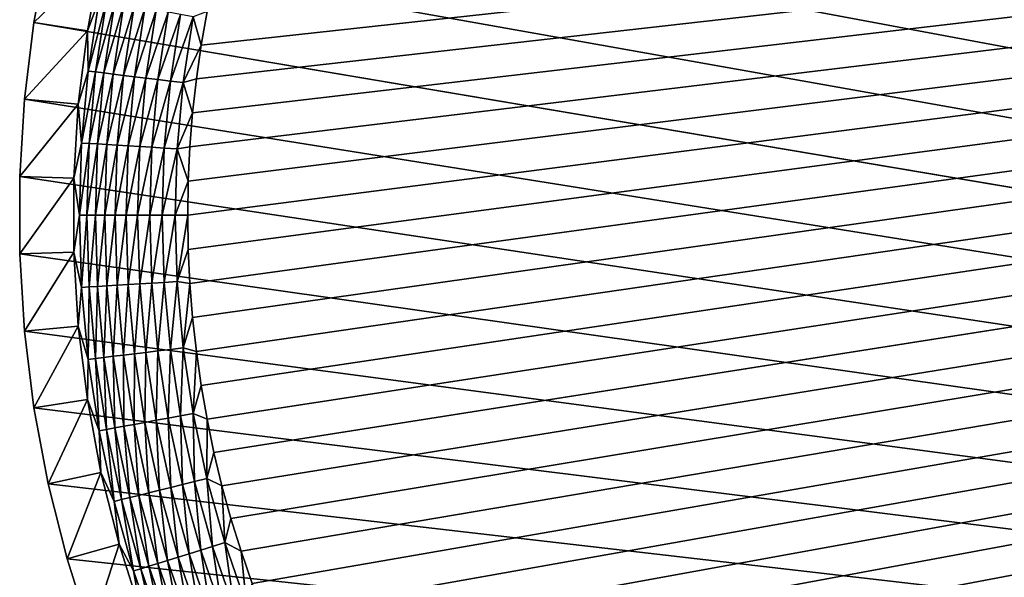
# Model space of a CAD drawing. Extents: x -255 to 255, y -598 to 598.
# Tile 54 of 201: x -255 to -217, y -211 to -189. Entities that reach past the tile are written whole.
import ezdxf

# ---------------------------------------------------------------- set-up
doc = ezdxf.new("R2010")
doc.units = 0
doc.header["$LTSCALE"] = 21.359881
for name, color, linetype in [('1', 7, 'CONTINUOUS'), ('2', 7, 'CONTINUOUS'), ('60', 7, 'CONTINUOUS'), ('9', 7, 'CONTINUOUS')]:
    doc.layers.add(name, color=color, linetype=linetype)

msp = doc.modelspace()

# ---------------------------------------------------------------- linework, layer by layer
at = {"layer": '1', "color": 7, "linetype": 'CONTINUOUS'}
for points in [[(-217.914, -148.981), (-214.963, -148.335), (89.855, -247.589), (-217.914, -148.981)], [(-220.82, -149.808), (-217.914, -148.981), (89.855, -247.589), (-220.82, -149.808)], [(-223.669, -150.812), (-220.82, -149.808), (89.855, -247.589), (-223.669, -150.812)], [(-226.451, -151.99), (-223.669, -150.812), (89.855, -247.589), (-226.451, -151.99)], [(-229.155, -153.336), (-226.451, -151.99), (87.455, -246.877), (-229.155, -153.336)], [(87.455, -246.877), (-226.451, -151.99), (89.855, -247.589), (87.455, -246.877)], [(-231.771, -154.847), (-229.155, -153.336), (87.455, -246.877), (-231.771, -154.847)], [(-234.29, -156.516), (-231.771, -154.847), (87.455, -246.877), (-234.29, -156.516)], [(-236.701, -158.336), (-234.29, -156.516), (87.455, -246.877), (-236.701, -158.336)], [(-238.995, -160.302), (-236.701, -158.336), (87.455, -246.877), (-238.995, -160.302)], [(-241.164, -162.405), (-238.995, -160.302), (87.455, -246.877), (-241.164, -162.405)], [(-243.199, -164.637), (-241.164, -162.405), (87.455, -246.877), (-243.199, -164.637)], [(-245.093, -166.991), (-243.199, -164.637), (87.455, -246.877), (-245.093, -166.991)], [(-246.838, -169.457), (-245.093, -166.991), (87.455, -246.877), (-246.838, -169.457)], [(-248.429, -172.025), (-246.838, -169.457), (85.015, -246.32), (-248.429, -172.025)], [(85.015, -246.32), (-246.838, -169.457), (87.455, -246.877), (85.015, -246.32)], [(-249.858, -174.687), (-248.429, -172.025), (85.015, -246.32), (-249.858, -174.687)], [(-251.12, -177.431), (-249.858, -174.687), (85.015, -246.32), (-251.12, -177.431)], [(-252.212, -180.248), (-251.12, -177.431), (85.015, -246.32), (-252.212, -180.248)], [(-253.128, -183.127), (-252.212, -180.248), (85.015, -246.32), (-253.128, -183.127)], [(-253.864, -186.057), (-253.128, -183.127), (85.015, -246.32), (-253.864, -186.057)], [(-254.42, -189.026), (-253.864, -186.057), (85.015, -246.32), (-254.42, -189.026)], [(-254.791, -192.024), (-254.42, -189.026), (82.544, -245.921), (-254.791, -192.024)], [(82.544, -245.921), (-254.42, -189.026), (85.015, -246.32), (82.544, -245.921)], [(-254.977, -195.039), (-254.791, -192.024), (82.544, -245.921), (-254.977, -195.039)], [(-254.977, -198.061), (-254.977, -195.039), (82.544, -245.921), (-254.977, -198.061)], [(-254.791, -201.076), (-254.977, -198.061), (82.544, -245.921), (-254.791, -201.076)], [(-254.42, -204.074), (-254.791, -201.076), (82.544, -245.921), (-254.42, -204.074)], [(-253.864, -207.043), (-254.42, -204.074), (82.544, -245.921), (-253.864, -207.043)], [(-253.128, -209.973), (-253.864, -207.043), (82.544, -245.921), (-253.128, -209.973)], [(-252.212, -212.852), (-253.128, -209.973), (82.544, -245.921), (-252.212, -212.852)]]:
    msp.add_3dface(points, dxfattribs=at)
at = {"layer": '2', "color": 7, "linetype": 'CONTINUOUS'}
for points in [[(-236.906, -225.62, 7), (-235.978, -226.578, 7), (88.681, -152.706, 7), (-236.906, -225.62, 7)], [(88.681, -152.706, 7), (85.935, -153.307, 7), (-236.906, -225.62, 7), (88.681, -152.706, 7)], [(-235.978, -226.578, 7), (-235.02, -227.506, 7), (88.681, -152.706, 7), (-235.978, -226.578, 7)], [(-235.02, -227.506, 7), (-234.033, -228.404, 7), (88.681, -152.706, 7), (-235.02, -227.506, 7)], [(-234.033, -228.404, 7), (-233.019, -229.271, 7), (88.681, -152.706, 7), (-234.033, -228.404, 7)], [(-233.019, -229.271, 7), (-231.978, -230.105, 7), (88.681, -152.706, 7), (-233.019, -229.271, 7)], [(-231.978, -230.105, 7), (-230.911, -230.906, 7), (88.681, -152.706, 7), (-231.978, -230.105, 7)], [(-230.911, -230.906, 7), (-229.819, -231.673, 7), (88.681, -152.706, 7), (-230.911, -230.906, 7)], [(-229.819, -231.673, 7), (-228.704, -232.405, 7), (88.681, -152.706, 7), (-229.819, -231.673, 7)], [(-228.704, -232.405, 7), (-227.567, -233.102, 7), (88.681, -152.706, 7), (-228.704, -232.405, 7)], [(-227.567, -233.102, 7), (-226.408, -233.763, 7), (88.681, -152.706, 7), (-227.567, -233.102, 7)], [(-226.408, -233.763, 7), (-225.229, -234.387, 7), (88.681, -152.706, 7), (-226.408, -233.763, 7)], [(-225.229, -234.387, 7), (-224.031, -234.974, 7), (88.681, -152.706, 7), (-225.229, -234.387, 7)], [(-224.031, -234.974, 7), (-222.815, -235.523, 7), (88.681, -152.706, 7), (-224.031, -234.974, 7)], [(-222.815, -235.523, 7), (-221.583, -236.034, 7), (88.681, -152.706, 7), (-222.815, -235.523, 7)], [(-221.583, -236.034, 7), (-220.335, -236.505, 7), (88.681, -152.706, 7), (-221.583, -236.034, 7)], [(-220.335, -236.505, 7), (-219.073, -236.937, 7), (88.681, -152.706, 7), (-220.335, -236.505, 7)], [(-219.073, -236.937, 7), (-217.798, -237.33, 7), (88.681, -152.706, 7), (-219.073, -236.937, 7)], [(-217.798, -237.33, 7), (-216.511, -237.682, 7), (88.681, -152.706, 7), (-217.798, -237.33, 7)], [(-247.393, -205.814, 7), (-247.082, -207.111, 7), (85.935, -153.307, 7), (-247.393, -205.814, 7)], [(83.158, -153.738, 7), (-247.393, -205.814, 7), (85.935, -153.307, 7), (83.158, -153.738, 7)], [(-247.082, -207.111, 7), (-246.73, -208.398, 7), (85.935, -153.307, 7), (-247.082, -207.111, 7)], [(-246.73, -208.398, 7), (-246.337, -209.673, 7), (85.935, -153.307, 7), (-246.73, -208.398, 7)], [(-246.337, -209.673, 7), (-245.905, -210.935, 7), (85.935, -153.307, 7), (-246.337, -209.673, 7)], [(-245.905, -210.935, 7), (-245.434, -212.183, 7), (85.935, -153.307, 7), (-245.905, -210.935, 7)], [(-245.434, -212.183, 7), (-244.923, -213.415, 7), (85.935, -153.307, 7), (-245.434, -212.183, 7)], [(-244.923, -213.415, 7), (-244.374, -214.631, 7), (85.935, -153.307, 7), (-244.923, -213.415, 7)], [(-244.374, -214.631, 7), (-243.787, -215.829, 7), (85.935, -153.307, 7), (-244.374, -214.631, 7)], [(-243.787, -215.829, 7), (-243.163, -217.008, 7), (85.935, -153.307, 7), (-243.787, -215.829, 7)], [(-243.163, -217.008, 7), (-242.502, -218.167, 7), (85.935, -153.307, 7), (-243.163, -217.008, 7)], [(-242.502, -218.167, 7), (-241.805, -219.304, 7), (85.935, -153.307, 7), (-242.502, -218.167, 7)], [(-241.805, -219.304, 7), (-241.073, -220.419, 7), (85.935, -153.307, 7), (-241.805, -219.304, 7)], [(-241.073, -220.419, 7), (-240.306, -221.511, 7), (85.935, -153.307, 7), (-241.073, -220.419, 7)], [(-240.306, -221.511, 7), (-239.505, -222.578, 7), (85.935, -153.307, 7), (-240.306, -221.511, 7)], [(-239.505, -222.578, 7), (-238.67, -223.619, 7), (85.935, -153.307, 7), (-239.505, -222.578, 7)], [(-238.67, -223.619, 7), (-237.804, -224.633, 7), (85.935, -153.307, 7), (-238.67, -223.619, 7)], [(-237.804, -224.633, 7), (-236.906, -225.62, 7), (85.935, -153.307, 7), (-237.804, -224.633, 7)], [(-248.416, -196.55, 7), (-248.395, -197.884, 7), (83.158, -153.738, 7), (-248.416, -196.55, 7)], [(-248.395, -195.216, 7), (-248.416, -196.55, 7), (83.158, -153.738, 7), (-248.395, -195.216, 7)], [(-248.395, -197.884, 7), (-248.332, -199.216, 7), (83.158, -153.738, 7), (-248.395, -197.884, 7)], [(-248.332, -193.884, 7), (-248.395, -195.216, 7), (83.158, -153.738, 7), (-248.332, -193.884, 7)], [(-248.332, -199.216, 7), (-248.227, -200.546, 7), (83.158, -153.738, 7), (-248.332, -199.216, 7)], [(-248.227, -192.554, 7), (-248.332, -193.884, 7), (83.158, -153.738, 7), (-248.227, -192.554, 7)], [(-248.227, -200.546, 7), (-248.081, -201.872, 7), (83.158, -153.738, 7), (-248.227, -200.546, 7)], [(-248.081, -191.228, 7), (-248.227, -192.554, 7), (83.158, -153.738, 7), (-248.081, -191.228, 7)], [(-248.081, -201.872, 7), (-247.893, -203.193, 7), (83.158, -153.738, 7), (-248.081, -201.872, 7)], [(-247.893, -189.907, 7), (-248.081, -191.228, 7), (83.158, -153.738, 7), (-247.893, -189.907, 7)], [(-247.893, -203.193, 7), (-247.664, -204.507, 7), (83.158, -153.738, 7), (-247.893, -203.193, 7)], [(-247.664, -188.593, 7), (-247.893, -189.907, 7), (83.158, -153.738, 7), (-247.664, -188.593, 7)], [(-247.664, -204.507, 7), (-247.393, -205.814, 7), (83.158, -153.738, 7), (-247.664, -204.507, 7)]]:
    msp.add_3dface(points, dxfattribs=at)
at = {"layer": '60', "color": 7, "linetype": 'CONTINUOUS'}
for points in [[(-251.804, -186.508, 4.231), (-252.335, -189.35, 4.231), (-251.879, -188.133, 4.67), (-251.804, -186.508, 4.231)], [(-252.335, -189.35, 4.231), (-252.303, -190.922, 4.67), (-251.879, -188.133, 4.67), (-252.335, -189.35, 4.231)], [(-252.303, -190.922, 4.67), (-251.593, -188.186, 5.082), (-251.879, -188.133, 4.67), (-252.303, -190.922, 4.67)], [(-252.015, -190.957, 5.082), (-251.593, -188.186, 5.082), (-252.303, -190.922, 4.67), (-252.015, -190.957, 5.082)], [(-252.015, -190.957, 5.082), (-251.268, -188.245, 5.463), (-251.593, -188.186, 5.082), (-252.015, -190.957, 5.082)], [(-251.687, -190.997, 5.463), (-251.268, -188.245, 5.463), (-252.015, -190.957, 5.082), (-251.687, -190.997, 5.463)], [(-251.687, -190.997, 5.463), (-250.907, -188.311, 5.808), (-251.268, -188.245, 5.463), (-251.687, -190.997, 5.463)], [(-251.323, -191.041, 5.808), (-250.907, -188.311, 5.808), (-251.687, -190.997, 5.463), (-251.323, -191.041, 5.808)], [(-251.323, -191.041, 5.808), (-250.514, -188.383, 6.115), (-250.907, -188.311, 5.808), (-251.323, -191.041, 5.808)], [(-250.926, -191.089, 6.115), (-250.514, -188.383, 6.115), (-251.323, -191.041, 5.808), (-250.926, -191.089, 6.115)], [(-250.926, -191.089, 6.115), (-250.092, -188.461, 6.38), (-250.514, -188.383, 6.115), (-250.926, -191.089, 6.115)], [(-250.5, -191.141, 6.38), (-250.092, -188.461, 6.38), (-250.926, -191.089, 6.115), (-250.5, -191.141, 6.38)], [(-250.5, -191.141, 6.38), (-249.646, -188.542, 6.601), (-250.092, -188.461, 6.38), (-250.5, -191.141, 6.38)], [(-250.05, -191.195, 6.601), (-249.646, -188.542, 6.601), (-250.5, -191.141, 6.38), (-250.05, -191.195, 6.601)], [(-250.05, -191.195, 6.601), (-249.181, -188.628, 6.774), (-249.646, -188.542, 6.601), (-250.05, -191.195, 6.601)], [(-249.58, -191.252, 6.774), (-249.181, -188.628, 6.774), (-250.05, -191.195, 6.601), (-249.58, -191.252, 6.774)], [(-249.58, -191.252, 6.774), (-248.701, -188.716, 6.9), (-249.181, -188.628, 6.774), (-249.58, -191.252, 6.774)], [(-247.893, -189.907, 7), (-247.664, -188.593, 7), (-248.21, -188.805, 6.975), (-247.893, -189.907, 7)], [(-249.096, -191.311, 6.9), (-248.701, -188.716, 6.9), (-249.58, -191.252, 6.774), (-249.096, -191.311, 6.9)], [(-249.096, -191.311, 6.9), (-248.21, -188.805, 6.975), (-248.701, -188.716, 6.9), (-249.096, -191.311, 6.9)], [(-248.601, -191.371, 6.975), (-248.21, -188.805, 6.975), (-249.096, -191.311, 6.9), (-248.601, -191.371, 6.975)], [(-248.601, -191.371, 6.975), (-247.893, -189.907, 7), (-248.21, -188.805, 6.975), (-248.601, -191.371, 6.975)], [(-252.335, -189.35, 4.231), (-252.69, -192.219, 4.231), (-252.303, -190.922, 4.67), (-252.335, -189.35, 4.231)], [(-248.081, -191.228, 7), (-247.893, -189.907, 7), (-248.601, -191.371, 6.975), (-248.081, -191.228, 7)], [(-252.69, -192.219, 4.231), (-252.558, -193.731, 4.67), (-252.303, -190.922, 4.67), (-252.69, -192.219, 4.231)], [(-252.558, -193.731, 4.67), (-252.015, -190.957, 5.082), (-252.303, -190.922, 4.67), (-252.558, -193.731, 4.67)], [(-252.268, -193.748, 5.082), (-252.015, -190.957, 5.082), (-252.558, -193.731, 4.67), (-252.268, -193.748, 5.082)], [(-252.268, -193.748, 5.082), (-251.687, -190.997, 5.463), (-252.015, -190.957, 5.082), (-252.268, -193.748, 5.082)], [(-251.939, -193.768, 5.463), (-251.687, -190.997, 5.463), (-252.268, -193.748, 5.082), (-251.939, -193.768, 5.463)], [(-251.939, -193.768, 5.463), (-251.323, -191.041, 5.808), (-251.687, -190.997, 5.463), (-251.939, -193.768, 5.463)], [(-251.572, -193.79, 5.808), (-251.323, -191.041, 5.808), (-251.939, -193.768, 5.463), (-251.572, -193.79, 5.808)], [(-251.572, -193.79, 5.808), (-250.926, -191.089, 6.115), (-251.323, -191.041, 5.808), (-251.572, -193.79, 5.808)], [(-251.173, -193.814, 6.115), (-250.926, -191.089, 6.115), (-251.572, -193.79, 5.808), (-251.173, -193.814, 6.115)], [(-251.173, -193.814, 6.115), (-250.5, -191.141, 6.38), (-250.926, -191.089, 6.115), (-251.173, -193.814, 6.115)], [(-250.745, -193.84, 6.38), (-250.5, -191.141, 6.38), (-251.173, -193.814, 6.115), (-250.745, -193.84, 6.38)], [(-250.745, -193.84, 6.38), (-250.05, -191.195, 6.601), (-250.5, -191.141, 6.38), (-250.745, -193.84, 6.38)], [(-250.293, -193.868, 6.601), (-250.05, -191.195, 6.601), (-250.745, -193.84, 6.38), (-250.293, -193.868, 6.601)], [(-250.293, -193.868, 6.601), (-249.58, -191.252, 6.774), (-250.05, -191.195, 6.601), (-250.293, -193.868, 6.601)], [(-249.821, -193.896, 6.774), (-249.58, -191.252, 6.774), (-250.293, -193.868, 6.601), (-249.821, -193.896, 6.774)], [(-249.821, -193.896, 6.774), (-249.096, -191.311, 6.9), (-249.58, -191.252, 6.774), (-249.821, -193.896, 6.774)], [(-249.333, -193.926, 6.9), (-249.096, -191.311, 6.9), (-249.821, -193.896, 6.774), (-249.333, -193.926, 6.9)], [(-249.333, -193.926, 6.9), (-248.601, -191.371, 6.975), (-249.096, -191.311, 6.9), (-249.333, -193.926, 6.9)], [(-248.836, -193.956, 6.975), (-248.601, -191.371, 6.975), (-249.333, -193.926, 6.9), (-248.836, -193.956, 6.975)], [(-248.836, -193.956, 6.975), (-248.227, -192.554, 7), (-248.601, -191.371, 6.975), (-248.836, -193.956, 6.975)], [(-248.227, -192.554, 7), (-248.081, -191.228, 7), (-248.601, -191.371, 6.975), (-248.227, -192.554, 7)], [(-252.69, -192.219, 4.231), (-252.868, -195.104, 4.231), (-252.558, -193.731, 4.67), (-252.69, -192.219, 4.231)], [(-248.332, -193.884, 7), (-248.227, -192.554, 7), (-248.836, -193.956, 6.975), (-248.332, -193.884, 7)], [(-252.868, -195.104, 4.231), (-252.643, -196.55, 4.67), (-252.558, -193.731, 4.67), (-252.868, -195.104, 4.231)], [(-252.643, -196.55, 4.67), (-252.268, -193.748, 5.082), (-252.558, -193.731, 4.67), (-252.643, -196.55, 4.67)], [(-252.353, -196.55, 5.082), (-252.268, -193.748, 5.082), (-252.643, -196.55, 4.67), (-252.353, -196.55, 5.082)], [(-252.353, -196.55, 5.082), (-251.939, -193.768, 5.463), (-252.268, -193.748, 5.082), (-252.353, -196.55, 5.082)], [(-252.023, -196.55, 5.463), (-251.939, -193.768, 5.463), (-252.353, -196.55, 5.082), (-252.023, -196.55, 5.463)], [(-252.023, -196.55, 5.463), (-251.572, -193.79, 5.808), (-251.939, -193.768, 5.463), (-252.023, -196.55, 5.463)], [(-251.656, -196.55, 5.808), (-251.572, -193.79, 5.808), (-252.023, -196.55, 5.463), (-251.656, -196.55, 5.808)], [(-251.656, -196.55, 5.808), (-251.173, -193.814, 6.115), (-251.572, -193.79, 5.808), (-251.656, -196.55, 5.808)], [(-251.256, -196.55, 6.115), (-251.173, -193.814, 6.115), (-251.656, -196.55, 5.808), (-251.256, -196.55, 6.115)], [(-251.256, -196.55, 6.115), (-250.745, -193.84, 6.38), (-251.173, -193.814, 6.115), (-251.256, -196.55, 6.115)], [(-250.827, -196.55, 6.38), (-250.745, -193.84, 6.38), (-251.256, -196.55, 6.115), (-250.827, -196.55, 6.38)], [(-250.827, -196.55, 6.38), (-250.293, -193.868, 6.601), (-250.745, -193.84, 6.38), (-250.827, -196.55, 6.38)], [(-250.374, -196.55, 6.601), (-250.293, -193.868, 6.601), (-250.827, -196.55, 6.38), (-250.374, -196.55, 6.601)], [(-250.374, -196.55, 6.601), (-249.821, -193.896, 6.774), (-250.293, -193.868, 6.601), (-250.374, -196.55, 6.601)], [(-249.901, -196.55, 6.774), (-249.821, -193.896, 6.774), (-250.374, -196.55, 6.601), (-249.901, -196.55, 6.774)], [(-249.901, -196.55, 6.774), (-249.333, -193.926, 6.9), (-249.821, -193.896, 6.774), (-249.901, -196.55, 6.774)], [(-249.413, -196.55, 6.9), (-249.333, -193.926, 6.9), (-249.901, -196.55, 6.774), (-249.413, -196.55, 6.9)], [(-249.413, -196.55, 6.9), (-248.836, -193.956, 6.975), (-249.333, -193.926, 6.9), (-249.413, -196.55, 6.9)], [(-248.914, -196.55, 6.975), (-248.836, -193.956, 6.975), (-249.413, -196.55, 6.9), (-248.914, -196.55, 6.975)], [(-248.914, -196.55, 6.975), (-248.395, -195.216, 7), (-248.836, -193.956, 6.975), (-248.914, -196.55, 6.975)], [(-248.395, -195.216, 7), (-248.332, -193.884, 7), (-248.836, -193.956, 6.975), (-248.395, -195.216, 7)], [(-252.868, -195.104, 4.231), (-252.868, -197.996, 4.231), (-252.643, -196.55, 4.67), (-252.868, -195.104, 4.231)], [(-248.416, -196.55, 7), (-248.395, -195.216, 7), (-248.914, -196.55, 6.975), (-248.416, -196.55, 7)], [(-252.868, -197.996, 4.231), (-252.558, -199.369, 4.67), (-252.643, -196.55, 4.67), (-252.868, -197.996, 4.231)], [(-252.558, -199.369, 4.67), (-252.353, -196.55, 5.082), (-252.643, -196.55, 4.67), (-252.558, -199.369, 4.67)], [(-252.268, -199.352, 5.082), (-252.353, -196.55, 5.082), (-252.558, -199.369, 4.67), (-252.268, -199.352, 5.082)], [(-252.268, -199.352, 5.082), (-252.023, -196.55, 5.463), (-252.353, -196.55, 5.082), (-252.268, -199.352, 5.082)], [(-251.939, -199.332, 5.463), (-252.023, -196.55, 5.463), (-252.268, -199.352, 5.082), (-251.939, -199.332, 5.463)], [(-251.939, -199.332, 5.463), (-251.656, -196.55, 5.808), (-252.023, -196.55, 5.463), (-251.939, -199.332, 5.463)], [(-251.572, -199.31, 5.808), (-251.656, -196.55, 5.808), (-251.939, -199.332, 5.463), (-251.572, -199.31, 5.808)], [(-251.572, -199.31, 5.808), (-251.256, -196.55, 6.115), (-251.656, -196.55, 5.808), (-251.572, -199.31, 5.808)], [(-251.173, -199.286, 6.115), (-251.256, -196.55, 6.115), (-251.572, -199.31, 5.808), (-251.173, -199.286, 6.115)], [(-251.173, -199.286, 6.115), (-250.827, -196.55, 6.38), (-251.256, -196.55, 6.115), (-251.173, -199.286, 6.115)], [(-250.745, -199.26, 6.38), (-250.827, -196.55, 6.38), (-251.173, -199.286, 6.115), (-250.745, -199.26, 6.38)], [(-250.745, -199.26, 6.38), (-250.374, -196.55, 6.601), (-250.827, -196.55, 6.38), (-250.745, -199.26, 6.38)], [(-250.293, -199.232, 6.601), (-250.374, -196.55, 6.601), (-250.745, -199.26, 6.38), (-250.293, -199.232, 6.601)], [(-250.293, -199.232, 6.601), (-249.901, -196.55, 6.774), (-250.374, -196.55, 6.601), (-250.293, -199.232, 6.601)], [(-249.821, -199.204, 6.774), (-249.901, -196.55, 6.774), (-250.293, -199.232, 6.601), (-249.821, -199.204, 6.774)], [(-249.821, -199.204, 6.774), (-249.413, -196.55, 6.9), (-249.901, -196.55, 6.774), (-249.821, -199.204, 6.774)], [(-249.333, -199.174, 6.9), (-249.413, -196.55, 6.9), (-249.821, -199.204, 6.774), (-249.333, -199.174, 6.9)], [(-249.333, -199.174, 6.9), (-248.914, -196.55, 6.975), (-249.413, -196.55, 6.9), (-249.333, -199.174, 6.9)], [(-248.836, -199.144, 6.975), (-248.914, -196.55, 6.975), (-249.333, -199.174, 6.9), (-248.836, -199.144, 6.975)], [(-248.836, -199.144, 6.975), (-248.416, -196.55, 7), (-248.914, -196.55, 6.975), (-248.836, -199.144, 6.975)], [(-248.395, -197.884, 7), (-248.416, -196.55, 7), (-248.836, -199.144, 6.975), (-248.395, -197.884, 7)], [(-248.332, -199.216, 7), (-248.395, -197.884, 7), (-248.836, -199.144, 6.975), (-248.332, -199.216, 7)], [(-252.868, -197.996, 4.231), (-252.69, -200.881, 4.231), (-252.558, -199.369, 4.67), (-252.868, -197.996, 4.231)], [(-252.69, -200.881, 4.231), (-252.303, -202.178, 4.67), (-252.558, -199.369, 4.67), (-252.69, -200.881, 4.231)], [(-252.303, -202.178, 4.67), (-252.268, -199.352, 5.082), (-252.558, -199.369, 4.67), (-252.303, -202.178, 4.67)], [(-252.015, -202.143, 5.082), (-252.268, -199.352, 5.082), (-252.303, -202.178, 4.67), (-252.015, -202.143, 5.082)], [(-252.015, -202.143, 5.082), (-251.939, -199.332, 5.463), (-252.268, -199.352, 5.082), (-252.015, -202.143, 5.082)], [(-251.687, -202.103, 5.463), (-251.939, -199.332, 5.463), (-252.015, -202.143, 5.082), (-251.687, -202.103, 5.463)], [(-251.687, -202.103, 5.463), (-251.572, -199.31, 5.808), (-251.939, -199.332, 5.463), (-251.687, -202.103, 5.463)], [(-251.323, -202.059, 5.808), (-251.572, -199.31, 5.808), (-251.687, -202.103, 5.463), (-251.323, -202.059, 5.808)], [(-251.323, -202.059, 5.808), (-251.173, -199.286, 6.115), (-251.572, -199.31, 5.808), (-251.323, -202.059, 5.808)], [(-250.926, -202.011, 6.115), (-251.173, -199.286, 6.115), (-251.323, -202.059, 5.808), (-250.926, -202.011, 6.115)], [(-250.926, -202.011, 6.115), (-250.745, -199.26, 6.38), (-251.173, -199.286, 6.115), (-250.926, -202.011, 6.115)], [(-250.5, -201.959, 6.38), (-250.745, -199.26, 6.38), (-250.926, -202.011, 6.115), (-250.5, -201.959, 6.38)], [(-250.5, -201.959, 6.38), (-250.293, -199.232, 6.601), (-250.745, -199.26, 6.38), (-250.5, -201.959, 6.38)], [(-250.05, -201.905, 6.601), (-250.293, -199.232, 6.601), (-250.5, -201.959, 6.38), (-250.05, -201.905, 6.601)], [(-250.05, -201.905, 6.601), (-249.821, -199.204, 6.774), (-250.293, -199.232, 6.601), (-250.05, -201.905, 6.601)], [(-249.58, -201.848, 6.774), (-249.821, -199.204, 6.774), (-250.05, -201.905, 6.601), (-249.58, -201.848, 6.774)], [(-249.58, -201.848, 6.774), (-249.333, -199.174, 6.9), (-249.821, -199.204, 6.774), (-249.58, -201.848, 6.774)], [(-249.096, -201.789, 6.9), (-249.333, -199.174, 6.9), (-249.58, -201.848, 6.774), (-249.096, -201.789, 6.9)], [(-249.096, -201.789, 6.9), (-248.836, -199.144, 6.975), (-249.333, -199.174, 6.9), (-249.096, -201.789, 6.9)], [(-248.601, -201.729, 6.975), (-248.836, -199.144, 6.975), (-249.096, -201.789, 6.9), (-248.601, -201.729, 6.975)], [(-248.601, -201.729, 6.975), (-248.332, -199.216, 7), (-248.836, -199.144, 6.975), (-248.601, -201.729, 6.975)], [(-248.227, -200.546, 7), (-248.332, -199.216, 7), (-248.601, -201.729, 6.975), (-248.227, -200.546, 7)], [(-248.081, -201.872, 7), (-248.227, -200.546, 7), (-248.601, -201.729, 6.975), (-248.081, -201.872, 7)], [(-252.69, -200.881, 4.231), (-252.335, -203.75, 4.231), (-252.303, -202.178, 4.67), (-252.69, -200.881, 4.231)], [(-248.701, -204.384, 6.9), (-248.601, -201.729, 6.975), (-249.096, -201.789, 6.9), (-248.701, -204.384, 6.9)], [(-248.21, -204.295, 6.975), (-248.601, -201.729, 6.975), (-248.701, -204.384, 6.9), (-248.21, -204.295, 6.975)], [(-248.21, -204.295, 6.975), (-248.081, -201.872, 7), (-248.601, -201.729, 6.975), (-248.21, -204.295, 6.975)], [(-251.879, -204.967, 4.67), (-252.015, -202.143, 5.082), (-252.303, -202.178, 4.67), (-251.879, -204.967, 4.67)], [(-251.593, -204.914, 5.082), (-251.687, -202.103, 5.463), (-252.015, -202.143, 5.082), (-251.593, -204.914, 5.082)], [(-251.593, -204.914, 5.082), (-252.015, -202.143, 5.082), (-251.879, -204.967, 4.67), (-251.593, -204.914, 5.082)], [(-251.268, -204.855, 5.463), (-251.323, -202.059, 5.808), (-251.687, -202.103, 5.463), (-251.268, -204.855, 5.463)], [(-251.268, -204.855, 5.463), (-251.687, -202.103, 5.463), (-251.593, -204.914, 5.082), (-251.268, -204.855, 5.463)], [(-250.907, -204.789, 5.808), (-250.926, -202.011, 6.115), (-251.323, -202.059, 5.808), (-250.907, -204.789, 5.808)], [(-250.907, -204.789, 5.808), (-251.323, -202.059, 5.808), (-251.268, -204.855, 5.463), (-250.907, -204.789, 5.808)], [(-250.514, -204.717, 6.115), (-250.5, -201.959, 6.38), (-250.926, -202.011, 6.115), (-250.514, -204.717, 6.115)], [(-250.514, -204.717, 6.115), (-250.926, -202.011, 6.115), (-250.907, -204.789, 5.808), (-250.514, -204.717, 6.115)], [(-250.092, -204.639, 6.38), (-250.5, -201.959, 6.38), (-250.514, -204.717, 6.115), (-250.092, -204.639, 6.38)], [(-250.092, -204.639, 6.38), (-250.05, -201.905, 6.601), (-250.5, -201.959, 6.38), (-250.092, -204.639, 6.38)], [(-249.646, -204.558, 6.601), (-250.05, -201.905, 6.601), (-250.092, -204.639, 6.38), (-249.646, -204.558, 6.601)], [(-249.646, -204.558, 6.601), (-249.58, -201.848, 6.774), (-250.05, -201.905, 6.601), (-249.646, -204.558, 6.601)], [(-249.181, -204.472, 6.774), (-249.58, -201.848, 6.774), (-249.646, -204.558, 6.601), (-249.181, -204.472, 6.774)], [(-249.181, -204.472, 6.774), (-249.096, -201.789, 6.9), (-249.58, -201.848, 6.774), (-249.181, -204.472, 6.774)], [(-248.701, -204.384, 6.9), (-249.096, -201.789, 6.9), (-249.181, -204.472, 6.774), (-248.701, -204.384, 6.9)], [(-247.893, -203.193, 7), (-248.081, -201.872, 7), (-248.21, -204.295, 6.975), (-247.893, -203.193, 7)], [(-252.335, -203.75, 4.231), (-251.879, -204.967, 4.67), (-252.303, -202.178, 4.67), (-252.335, -203.75, 4.231)], [(-247.664, -204.507, 7), (-247.893, -203.193, 7), (-248.21, -204.295, 6.975), (-247.664, -204.507, 7)], [(-252.335, -203.75, 4.231), (-251.804, -206.592, 4.231), (-251.879, -204.967, 4.67), (-252.335, -203.75, 4.231)], [(-248.624, -207.068, 6.774), (-248.701, -204.384, 6.9), (-249.181, -204.472, 6.774), (-248.624, -207.068, 6.774)], [(-248.15, -206.951, 6.9), (-248.21, -204.295, 6.975), (-248.701, -204.384, 6.9), (-248.15, -206.951, 6.9)], [(-248.15, -206.951, 6.9), (-248.701, -204.384, 6.9), (-248.624, -207.068, 6.774), (-248.15, -206.951, 6.9)], [(-247.666, -206.832, 6.975), (-247.664, -204.507, 7), (-248.21, -204.295, 6.975), (-247.666, -206.832, 6.975)], [(-247.666, -206.832, 6.975), (-248.21, -204.295, 6.975), (-248.15, -206.951, 6.9), (-247.666, -206.832, 6.975)], [(-250.684, -207.576, 5.463), (-250.907, -204.789, 5.808), (-251.268, -204.855, 5.463), (-250.684, -207.576, 5.463)], [(-250.328, -207.488, 5.808), (-250.514, -204.717, 6.115), (-250.907, -204.789, 5.808), (-250.328, -207.488, 5.808)], [(-250.328, -207.488, 5.808), (-250.907, -204.789, 5.808), (-250.684, -207.576, 5.463), (-250.328, -207.488, 5.808)], [(-249.939, -207.392, 6.115), (-250.092, -204.639, 6.38), (-250.514, -204.717, 6.115), (-249.939, -207.392, 6.115)], [(-249.939, -207.392, 6.115), (-250.514, -204.717, 6.115), (-250.328, -207.488, 5.808), (-249.939, -207.392, 6.115)], [(-249.523, -207.29, 6.38), (-249.646, -204.558, 6.601), (-250.092, -204.639, 6.38), (-249.523, -207.29, 6.38)], [(-249.523, -207.29, 6.38), (-250.092, -204.639, 6.38), (-249.939, -207.392, 6.115), (-249.523, -207.29, 6.38)], [(-249.083, -207.181, 6.601), (-249.181, -204.472, 6.774), (-249.646, -204.558, 6.601), (-249.083, -207.181, 6.601)], [(-249.083, -207.181, 6.601), (-249.646, -204.558, 6.601), (-249.523, -207.29, 6.38), (-249.083, -207.181, 6.601)], [(-248.624, -207.068, 6.774), (-249.181, -204.472, 6.774), (-249.083, -207.181, 6.601), (-248.624, -207.068, 6.774)], [(-247.393, -205.814, 7), (-247.664, -204.507, 7), (-247.666, -206.832, 6.975), (-247.393, -205.814, 7)], [(-251.287, -207.724, 4.67), (-251.593, -204.914, 5.082), (-251.879, -204.967, 4.67), (-251.287, -207.724, 4.67)], [(-251.804, -206.592, 4.231), (-251.287, -207.724, 4.67), (-251.879, -204.967, 4.67), (-251.804, -206.592, 4.231)], [(-251.005, -207.655, 5.082), (-251.268, -204.855, 5.463), (-251.593, -204.914, 5.082), (-251.005, -207.655, 5.082)], [(-251.005, -207.655, 5.082), (-251.593, -204.914, 5.082), (-251.287, -207.724, 4.67), (-251.005, -207.655, 5.082)], [(-250.684, -207.576, 5.463), (-251.268, -204.855, 5.463), (-251.005, -207.655, 5.082), (-250.684, -207.576, 5.463)], [(-247.082, -207.111, 7), (-247.393, -205.814, 7), (-247.666, -206.832, 6.975), (-247.082, -207.111, 7)], [(-251.804, -206.592, 4.231), (-251.099, -209.396, 4.231), (-251.287, -207.724, 4.67), (-251.804, -206.592, 4.231)], [(-248.363, -209.766, 6.601), (-248.624, -207.068, 6.774), (-249.083, -207.181, 6.601), (-248.363, -209.766, 6.601)], [(-247.911, -209.626, 6.774), (-248.15, -206.951, 6.9), (-248.624, -207.068, 6.774), (-247.911, -209.626, 6.774)], [(-247.911, -209.626, 6.774), (-248.624, -207.068, 6.774), (-248.363, -209.766, 6.601), (-247.911, -209.626, 6.774)], [(-247.445, -209.48, 6.9), (-247.666, -206.832, 6.975), (-248.15, -206.951, 6.9), (-247.445, -209.48, 6.9)], [(-247.445, -209.48, 6.9), (-248.15, -206.951, 6.9), (-247.911, -209.626, 6.774), (-247.445, -209.48, 6.9)], [(-246.969, -209.332, 6.975), (-247.082, -207.111, 7), (-247.666, -206.832, 6.975), (-246.969, -209.332, 6.975)], [(-246.969, -209.332, 6.975), (-247.666, -206.832, 6.975), (-247.445, -209.48, 6.9), (-246.969, -209.332, 6.975)], [(-246.73, -208.398, 7), (-247.082, -207.111, 7), (-246.969, -209.332, 6.975), (-246.73, -208.398, 7)], [(-249.937, -210.257, 5.463), (-250.328, -207.488, 5.808), (-250.684, -207.576, 5.463), (-249.937, -210.257, 5.463)], [(-249.586, -210.148, 5.808), (-249.939, -207.392, 6.115), (-250.328, -207.488, 5.808), (-249.586, -210.148, 5.808)], [(-249.586, -210.148, 5.808), (-250.328, -207.488, 5.808), (-249.937, -210.257, 5.463), (-249.586, -210.148, 5.808)], [(-249.205, -210.029, 6.115), (-249.523, -207.29, 6.38), (-249.939, -207.392, 6.115), (-249.205, -210.029, 6.115)], [(-249.205, -210.029, 6.115), (-249.939, -207.392, 6.115), (-249.586, -210.148, 5.808), (-249.205, -210.029, 6.115)], [(-248.795, -209.901, 6.38), (-249.083, -207.181, 6.601), (-249.523, -207.29, 6.38), (-248.795, -209.901, 6.38)], [(-248.795, -209.901, 6.38), (-249.523, -207.29, 6.38), (-249.205, -210.029, 6.115), (-248.795, -209.901, 6.38)], [(-248.363, -209.766, 6.601), (-249.083, -207.181, 6.601), (-248.795, -209.901, 6.38), (-248.363, -209.766, 6.601)], [(-250.529, -210.441, 4.67), (-251.005, -207.655, 5.082), (-251.287, -207.724, 4.67), (-250.529, -210.441, 4.67)], [(-251.099, -209.396, 4.231), (-250.529, -210.441, 4.67), (-251.287, -207.724, 4.67), (-251.099, -209.396, 4.231)], [(-250.252, -210.355, 5.082), (-250.684, -207.576, 5.463), (-251.005, -207.655, 5.082), (-250.252, -210.355, 5.082)], [(-250.252, -210.355, 5.082), (-251.005, -207.655, 5.082), (-250.529, -210.441, 4.67), (-250.252, -210.355, 5.082)], [(-249.937, -210.257, 5.463), (-250.684, -207.576, 5.463), (-250.252, -210.355, 5.082), (-249.937, -210.257, 5.463)], [(-246.337, -209.673, 7), (-246.73, -208.398, 7), (-246.969, -209.332, 6.975), (-246.337, -209.673, 7)], [(-251.099, -209.396, 4.231), (-250.222, -212.151, 4.231), (-250.529, -210.441, 4.67), (-251.099, -209.396, 4.231)], [(-246.588, -211.962, 6.9), (-246.969, -209.332, 6.975), (-247.445, -209.48, 6.9), (-246.588, -211.962, 6.9)], [(-246.122, -211.785, 6.975), (-246.337, -209.673, 7), (-246.969, -209.332, 6.975), (-246.122, -211.785, 6.975)], [(-246.122, -211.785, 6.975), (-246.969, -209.332, 6.975), (-246.588, -211.962, 6.9), (-246.122, -211.785, 6.975)], [(-247.911, -212.464, 6.38), (-248.363, -209.766, 6.601), (-248.795, -209.901, 6.38), (-247.911, -212.464, 6.38)], [(-247.487, -212.303, 6.601), (-247.911, -209.626, 6.774), (-248.363, -209.766, 6.601), (-247.487, -212.303, 6.601)], [(-247.487, -212.303, 6.601), (-248.363, -209.766, 6.601), (-247.911, -212.464, 6.38), (-247.487, -212.303, 6.601)], [(-247.045, -212.135, 6.774), (-247.445, -209.48, 6.9), (-247.911, -209.626, 6.774), (-247.045, -212.135, 6.774)], [(-247.045, -212.135, 6.774), (-247.911, -209.626, 6.774), (-247.487, -212.303, 6.601), (-247.045, -212.135, 6.774)], [(-246.588, -211.962, 6.9), (-247.445, -209.48, 6.9), (-247.045, -212.135, 6.774), (-246.588, -211.962, 6.9)], [(-245.905, -210.935, 7), (-246.337, -209.673, 7), (-246.122, -211.785, 6.975), (-245.905, -210.935, 7)], [(-249.029, -212.888, 5.463), (-249.586, -210.148, 5.808), (-249.937, -210.257, 5.463), (-249.029, -212.888, 5.463)], [(-248.686, -212.758, 5.808), (-249.205, -210.029, 6.115), (-249.586, -210.148, 5.808), (-248.686, -212.758, 5.808)], [(-248.686, -212.758, 5.808), (-249.586, -210.148, 5.808), (-249.029, -212.888, 5.463), (-248.686, -212.758, 5.808)], [(-248.312, -212.616, 6.115), (-248.795, -209.901, 6.38), (-249.205, -210.029, 6.115), (-248.312, -212.616, 6.115)], [(-248.312, -212.616, 6.115), (-249.205, -210.029, 6.115), (-248.686, -212.758, 5.808), (-248.312, -212.616, 6.115)], [(-247.911, -212.464, 6.38), (-248.795, -209.901, 6.38), (-248.312, -212.616, 6.115), (-247.911, -212.464, 6.38)], [(-249.609, -213.108, 4.67), (-250.252, -210.355, 5.082), (-250.529, -210.441, 4.67), (-249.609, -213.108, 4.67)], [(-250.222, -212.151, 4.231), (-249.609, -213.108, 4.67), (-250.529, -210.441, 4.67), (-250.222, -212.151, 4.231)], [(-249.338, -213.005, 5.082), (-249.937, -210.257, 5.463), (-250.252, -210.355, 5.082), (-249.338, -213.005, 5.082)], [(-249.338, -213.005, 5.082), (-250.252, -210.355, 5.082), (-249.609, -213.108, 4.67), (-249.338, -213.005, 5.082)], [(-249.029, -212.888, 5.463), (-249.937, -210.257, 5.463), (-249.338, -213.005, 5.082), (-249.029, -212.888, 5.463)]]:
    msp.add_3dface(points, dxfattribs=at)
at = {"layer": '9', "color": 7, "linetype": 'CONTINUOUS'}
for points in [[(-253.864, -186.057), (-254.42, -189.026), (-251.804, -186.508, 4.231), (-253.864, -186.057)], [(-251.804, -186.508, 4.231), (-254.42, -189.026), (-252.335, -189.35, 4.231), (-251.804, -186.508, 4.231)], [(-254.42, -189.026), (-254.791, -192.024), (-252.335, -189.35, 4.231), (-254.42, -189.026)], [(-252.335, -189.35, 4.231), (-254.791, -192.024), (-252.69, -192.219, 4.231), (-252.335, -189.35, 4.231)], [(-254.791, -192.024), (-254.977, -195.039), (-252.69, -192.219, 4.231), (-254.791, -192.024)], [(-252.69, -192.219, 4.231), (-254.977, -195.039), (-252.868, -195.104, 4.231), (-252.69, -192.219, 4.231)], [(-254.977, -195.039), (-254.977, -198.061), (-252.868, -195.104, 4.231), (-254.977, -195.039)], [(-252.868, -195.104, 4.231), (-254.977, -198.061), (-252.868, -197.996, 4.231), (-252.868, -195.104, 4.231)], [(-254.977, -198.061), (-254.791, -201.076), (-252.868, -197.996, 4.231), (-254.977, -198.061)], [(-252.868, -197.996, 4.231), (-254.791, -201.076), (-252.69, -200.881, 4.231), (-252.868, -197.996, 4.231)], [(-254.791, -201.076), (-254.42, -204.074), (-252.69, -200.881, 4.231), (-254.791, -201.076)], [(-252.69, -200.881, 4.231), (-254.42, -204.074), (-252.335, -203.75, 4.231), (-252.69, -200.881, 4.231)], [(-254.42, -204.074), (-253.864, -207.043), (-252.335, -203.75, 4.231), (-254.42, -204.074)], [(-252.335, -203.75, 4.231), (-253.864, -207.043), (-251.804, -206.592, 4.231), (-252.335, -203.75, 4.231)], [(-253.864, -207.043), (-253.128, -209.973), (-251.804, -206.592, 4.231), (-253.864, -207.043)], [(-251.804, -206.592, 4.231), (-253.128, -209.973), (-251.099, -209.396, 4.231), (-251.804, -206.592, 4.231)], [(-253.128, -209.973), (-252.212, -212.852), (-251.099, -209.396, 4.231), (-253.128, -209.973)], [(-251.099, -209.396, 4.231), (-252.212, -212.852), (-250.222, -212.151, 4.231), (-251.099, -209.396, 4.231)]]:
    msp.add_3dface(points, dxfattribs=at)

doc.saveas('drawing.dxf')
